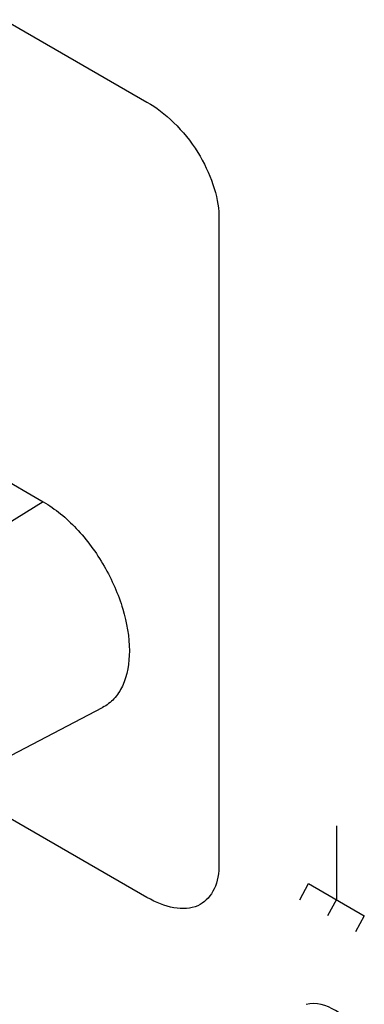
# Model space of a CAD drawing. Header units: inches. Extents: x 0 to 34, y 0 to 22.
# Tile 29 of 127: x 4.578 to 4.719, y 7.566 to 7.97. Entities that reach past the tile are written whole.
import ezdxf

# ---------------------------------------------------------------- set-up
doc = ezdxf.new("R2010")
doc.units = ezdxf.units.IN
doc.header["$LTSCALE"] = 1.87
doc.header["$MEASUREMENT"] = 0
doc.layers.get('0').update_dxf_attribs({"linetype": 'CONTINUOUS'})
doc.layers.add('02___PRT_ALL_AXES', color=7, linetype='CONTINUOUS')

msp = doc.modelspace()

# ---------------------------------------------------------------- linework, layer by layer
at = {"color": 40, "linetype": 'CONTINUOUS'}
for p, q in [((4.41533, 8.06002), (4.62981, 7.93618)), ((4.65927, 7.8897), (4.65927, 7.62205)), ((4.62981, 7.60959), (4.53764, 7.66281)), ((4.70756, 7.63905), (4.70756, 7.60869)), ((4.69247, 7.60861), (4.69613, 7.61529)), ((4.69613, 7.61529), (4.71899, 7.60209)), ((4.70756, 7.60869), (4.7039, 7.60201)), ((4.71899, 7.60209), (4.71533, 7.59541))]:
    msp.add_line(p, q, dxfattribs=at)
at = {"color": 7, "linetype": 'CONTINUOUS'}
for p, q in [((4.55681, 7.78961), (4.58723, 7.77204)), ((4.58723, 7.77204), (4.54291, 7.74467)), ((4.56622, 7.6639), (4.61161, 7.68758))]:
    msp.add_line(p, q, dxfattribs=at)
at = {"color": 40, "linetype": 'CONTINUOUS'}
for points, knots in [([(4.62981, 7.93618), (4.63719, 7.93192), (4.65195, 7.91814), (4.65927, 7.8974), (4.65927, 7.8897)], [0, 0, 0, 0, 0.525302, 1, 1, 1, 1]), ([(4.65927, 7.62205), (4.65927, 7.61435), (4.65195, 7.60207), (4.63719, 7.60533), (4.62981, 7.60959)], [0, 0, 0, 0, 0.474717, 1, 1, 1, 1])]:
    msp.add_open_spline(points, degree=3, knots=knots, dxfattribs=at)
at = {"color": 7, "linetype": 'CONTINUOUS'}
for points, knots in [([(4.58723, 7.77204), (4.59225, 7.76914), (4.60175, 7.76115), (4.61283, 7.746), (4.62041, 7.72882), (4.62258, 7.7166), (4.62258, 7.71081)], [0, 0, 0, 0, 0.237233, 0.500006, 0.762776, 1, 1, 1, 1]), ([(4.62258, 7.71081), (4.62258, 7.7059), (4.62151, 7.69866), (4.61661, 7.69102), (4.61334, 7.68848), (4.6116, 7.68757)], [0, 0, 0, 0, 0.54811, 0.781367, 1, 1, 1, 1])]:
    msp.add_open_spline(points, degree=3, knots=knots, dxfattribs=at)
at = {"layer": '02___PRT_ALL_AXES', "color": 7, "linetype": 'CONTINUOUS'}
msp.add_open_spline([(4.71147, 7.55993), (4.71015, 7.56111), (4.70557, 7.56466), (4.69905, 7.56683), (4.69512, 7.56562)], degree=3, knots=[0, 0, 0, 0, 0.301408, 1, 1, 1, 1], dxfattribs=at)

doc.saveas('drawing.dxf')
